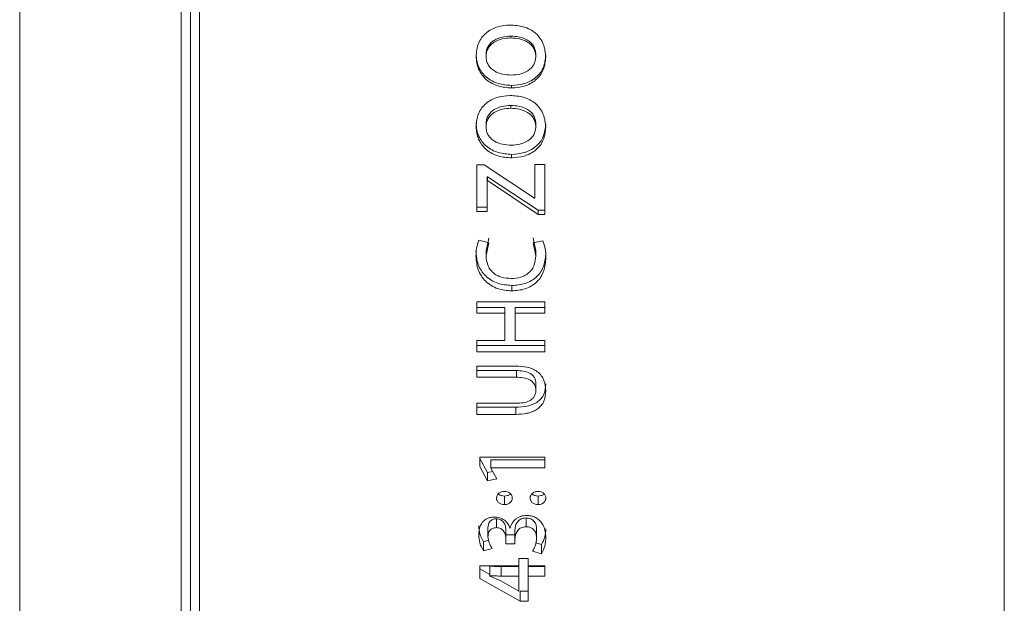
# Model space of a CAD drawing. Header units: millimetres. Extents: x 0 to 1118, y 0 to 864.
# Tile 58 of 256: x 356.6 to 370, y 203.44 to 211.39. Entities that reach past the tile are written whole.
import ezdxf

# ---------------------------------------------------------------- set-up
doc = ezdxf.new("R2010")
doc.units = ezdxf.units.MM

msp = doc.modelspace()

# ---------------------------------------------------------------- linework, layer by layer
at = {"color": 7, "linetype": 'Continuous', "lineweight": 15}
for p, q in [((356.5993, 230.2146), (356.5993, 195.4646)), ((358.7975, 230.2146), (358.7975, 195.4646)), ((359.0475, 230.2146), (359.0475, 195.4646)), ((369.9975, 230.2146), (369.9975, 195.4646)), ((358.9225, 230.0896), (358.9225, 195.5896)), ((363.2809, 211.1403), (363.2809, 211.1647)), ((362.945, 210.8875), (362.945, 210.9155)), ((363.6222, 210.8876), (363.6222, 210.9156)), ((363.2905, 210.4931), (363.2905, 210.4589)), ((363.2809, 210.1823), (363.2809, 210.2205)), ((362.945, 209.9313), (362.945, 209.9732)), ((363.6222, 209.9314), (363.6222, 209.9733)), ((363.2905, 209.5544), (363.2905, 209.5064)), ((363.7467, 209.4176), (363.6086, 209.4176)), ((363.6086, 209.4176), (363.6086, 208.9565)), ((363.7467, 209.4176), (363.7467, 208.7369)), ((362.9182, 209.411), (362.8207, 209.411)), ((362.8207, 209.411), (362.8207, 208.7781)), ((363.603, 208.9565), (362.9182, 209.411)), ((362.9589, 209.2492), (362.963, 209.2492)), ((362.9589, 209.2492), (362.9589, 209.1968)), ((362.9589, 209.1968), (362.9589, 208.7781)), ((362.9589, 209.1968), (362.963, 209.1968)), ((362.963, 209.2492), (362.963, 209.1968)), ((362.963, 209.2492), (363.6546, 208.7959)), ((362.963, 209.1968), (363.6546, 208.7369)), ((363.6086, 208.9565), (363.603, 208.9565)), ((362.8207, 208.8365), (362.9589, 208.8365)), ((362.8207, 208.7781), (362.9589, 208.7781)), ((363.6546, 208.7959), (363.6546, 208.7369)), ((363.6546, 208.7959), (363.7467, 208.7959)), ((363.6546, 208.7369), (363.7467, 208.7369)), ((362.9817, 208.3506), (362.8486, 208.3863)), ((362.9462, 208.243), (362.9817, 208.4152)), ((362.9462, 208.1759), (362.9817, 208.3506)), ((363.5869, 208.4164), (363.6212, 208.2417)), ((363.7187, 208.3784), (363.5869, 208.3519)), ((363.5869, 208.3519), (363.6212, 208.1746)), ((362.9462, 208.243), (362.9462, 208.1759)), ((363.6212, 208.2417), (363.6212, 208.1746)), ((363.2952, 207.7699), (363.2952, 207.6959)), ((363.7467, 207.549), (362.8207, 207.549)), ((362.8207, 207.549), (362.8207, 207.3934)), ((363.7467, 207.549), (363.7467, 207.3934)), ((362.8207, 207.4717), (363.2019, 207.4717)), ((363.2019, 207.4717), (363.2019, 207.3934)), ((363.3401, 207.4717), (363.7467, 207.4717)), ((363.3401, 207.4717), (363.3401, 207.3934)), ((362.8207, 207.3934), (363.2019, 207.3934)), ((363.2019, 207.3934), (363.2019, 207.0192)), ((363.3401, 207.3934), (363.3401, 207.0192)), ((363.3401, 207.3934), (363.7467, 207.3934)), ((363.2019, 207.0192), (362.8207, 207.0192)), ((362.8207, 207.0192), (362.8207, 206.8653)), ((363.7467, 207.0192), (363.3401, 207.0192)), ((363.7467, 207.0192), (363.7467, 206.8653)), ((362.8207, 206.9513), (363.7467, 206.9513)), ((362.8207, 206.8653), (363.7467, 206.8653)), ((363.3472, 206.6733), (362.8207, 206.6733)), ((362.8207, 206.6733), (362.8207, 206.5207)), ((362.8207, 206.6116), (363.3584, 206.6116)), ((363.3584, 206.6116), (363.3584, 206.5207)), ((362.8207, 206.5207), (363.3584, 206.5207)), ((363.6222, 206.4339), (363.6222, 206.3403)), ((363.3582, 206.1656), (362.8207, 206.1656)), ((362.8207, 206.1656), (362.8207, 206.0149)), ((362.8207, 206.1131), (363.3488, 206.1131)), ((363.3488, 206.1131), (363.3488, 206.0149)), ((362.8207, 206.0149), (363.3488, 206.0149)), ((363.7467, 205.4337), (362.8588, 205.4337)), ((362.8588, 205.4337), (362.8588, 205.3061)), ((362.8588, 205.4145), (362.9654, 205.2225)), ((363.0105, 205.395), (363.7467, 205.395)), ((363.0105, 205.395), (363.0105, 205.2863)), ((363.7467, 205.4337), (363.7467, 205.2863)), ((362.8588, 205.3061), (362.9654, 205.1113)), ((363.0105, 205.2863), (363.0105, 205.2838)), ((363.0105, 205.2863), (363.7467, 205.2863)), ((363.0924, 205.1371), (363.0105, 205.2838)), ((362.9654, 205.2225), (363.0368, 205.2368)), ((362.9654, 205.2225), (362.9654, 205.1113)), ((362.9654, 205.1113), (363.0924, 205.1371)), ((363.1954, 204.9025), (363.1954, 204.7866)), ((363.6528, 204.9025), (363.6528, 204.7866)), ((363.0864, 204.5934), (363.0864, 204.4731)), ((363.4906, 204.6048), (363.4906, 204.4845)), ((362.9716, 204.4706), (362.9716, 204.3484)), ((363.2746, 204.4664), (363.2719, 204.4664)), ((363.2154, 204.4411), (363.2154, 204.3184)), ((363.2154, 204.4411), (363.2156, 204.3762)), ((363.2156, 204.3762), (363.2156, 204.2526)), ((363.2156, 204.3762), (363.3391, 204.3762)), ((363.3391, 204.4433), (363.3391, 204.3207)), ((363.634, 204.4499), (363.634, 204.3274)), ((362.91, 204.2812), (362.9807, 204.3005)), ((362.91, 204.2812), (362.91, 204.1563)), ((362.91, 204.1563), (363.0297, 204.1895)), ((363.2154, 204.3184), (363.2156, 204.2526)), ((363.2156, 204.2526), (363.3391, 204.2526)), ((363.3391, 204.3207), (363.3391, 204.2526)), ((363.6235, 204.264), (363.7018, 204.2431)), ((363.7018, 204.2431), (363.7018, 204.1176)), ((363.5788, 204.151), (363.7018, 204.1176)), ((363.3925, 203.9523), (362.8588, 203.9523)), ((362.8588, 203.9523), (362.8588, 203.7801)), ((362.997, 203.8189), (362.997, 203.9487)), ((363.1511, 203.944), (363.3925, 203.944)), ((363.518, 204.0515), (363.3925, 204.0515)), ((363.3925, 204.0515), (363.3925, 203.9523)), ((363.3925, 203.8141), (363.3925, 203.944)), ((363.518, 204.0515), (363.518, 203.9523)), ((363.7467, 203.9523), (363.518, 203.9523)), ((363.518, 203.944), (363.7467, 203.944)), ((363.518, 203.8141), (363.518, 203.944)), ((363.7467, 203.9523), (363.7467, 203.8141)), ((362.8588, 203.9105), (362.997, 203.8343)), ((362.997, 203.8141), (362.997, 203.8189)), ((363.147, 203.7474), (362.997, 203.8141)), ((363.1511, 203.8141), (363.3925, 203.8141)), ((363.3925, 203.8141), (363.3925, 203.6074)), ((363.518, 203.8141), (363.518, 203.4718)), ((363.518, 203.8141), (363.7467, 203.8141)), ((362.8588, 203.7801), (363.4101, 203.4718)), ((363.3898, 203.6086), (363.147, 203.7474)), ((363.3925, 203.6074), (363.3898, 203.6086)), ((363.4101, 203.4718), (363.4101, 203.6066)), ((363.4101, 203.6066), (363.518, 203.6066)), ((363.4101, 203.4718), (363.518, 203.4718))]:
    msp.add_line(p, q, dxfattribs=at)
at = {"color": 9, "linetype": 'Continuous', "lineweight": 0}
msp.add_line((363.1511, 203.8141), (363.1511, 203.944), dxfattribs=at)
at = {"color": 7, "linetype": 'Continuous', "lineweight": 15}
for points, knots in [([(363.2742, 211.3158), (363.215, 211.3113), (363.0968, 211.3023), (362.963, 211.229), (362.882, 211.1431), (362.8235, 211.0391), (362.8148, 210.9506), (362.809, 210.8915)], [0, 0, 0, 0, 0.250173, 0.4996468, 0.6249625, 0.7501601, 1, 1, 1, 1]), ([(363.7582, 210.8781), (363.7524, 210.9394), (363.7435, 211.0316), (363.682, 211.139), (363.6202, 211.2067), (363.5437, 211.2589), (363.4289, 211.3049), (363.3358, 211.3115), (363.2742, 211.3158)], [0, 0, 0, 0, 0.2492929, 0.3744009, 0.4995655, 0.6218534, 0.7499287, 1, 1, 1, 1]), ([(362.945, 210.9155), (362.9467, 210.9347), (362.95, 210.9731), (362.972, 211.0273), (363.0078, 211.0738), (363.0711, 211.1199), (363.1633, 211.1577), (363.2417, 211.1624), (363.2809, 211.1647)], [0, 0, 0, 0, 0.12408611, 0.24822699, 0.3717761, 0.49785736, 0.74851078, 1, 1, 1, 1]), ([(363.2809, 211.1647), (363.3207, 211.1626), (363.3999, 211.1584), (363.4949, 211.1218), (363.5588, 211.075), (363.5955, 211.0282), (363.6133, 210.9831), (363.6207, 210.9448), (363.6217, 210.9254), (363.6222, 210.9156)], [0, 0, 0, 0, 0.25155227, 0.50204876, 0.63214589, 0.75165357, 0.87577969, 0.9378879, 1, 1, 1, 1]), ([(362.945, 210.8875), (362.9467, 210.9069), (362.95, 210.9458), (362.972, 211.0007), (363.0077, 211.048), (363.071, 211.0947), (363.1632, 211.1332), (363.2417, 211.1379), (363.2809, 211.1403)], [0, 0, 0, 0, 0.1251455, 0.25013341, 0.37410809, 0.50014736, 0.74989825, 1, 1, 1, 1]), ([(363.2809, 211.1403), (363.3207, 211.1382), (363.4, 211.1339), (363.495, 211.0967), (363.5589, 211.0492), (363.5956, 211.0017), (363.6133, 210.956), (363.6207, 210.9171), (363.6217, 210.8974), (363.6222, 210.8876)], [0, 0, 0, 0, 0.2501755, 0.4997518, 0.6298134, 0.7497339, 0.8747129, 0.9373413, 1, 1, 1, 1]), ([(362.8092, 210.9196), (362.8155, 210.8598), (362.8251, 210.7702), (362.8873, 210.6667), (362.9501, 210.6017), (363.0259, 210.5514), (363.1383, 210.5044), (363.2296, 210.4976), (363.2905, 210.4931)], [0, 0, 0, 0, 0.2474755, 0.3714665, 0.4971385, 0.6225994, 0.7483978, 1, 1, 1, 1]), ([(362.8092, 210.8915), (362.8155, 210.831), (362.8251, 210.7402), (362.8872, 210.6351), (362.95, 210.5691), (363.0258, 210.5181), (363.1382, 210.4703), (363.2296, 210.4635), (363.2905, 210.4589)], [0, 0, 0, 0, 0.2492722, 0.3736948, 0.4995692, 0.6247662, 0.7499982, 1, 1, 1, 1]), ([(363.2905, 210.4931), (363.3495, 210.4975), (363.4673, 210.5061), (363.6013, 210.5768), (363.6833, 210.6601), (363.7432, 210.7611), (363.7522, 210.8483), (363.7582, 210.9063)], [0, 0, 0, 0, 0.2518715, 0.5022078, 0.6279143, 0.7521273, 1, 1, 1, 1]), ([(363.2877, 210.6337), (363.2477, 210.6358), (363.1679, 210.6401), (363.0725, 210.6774), (363.0082, 210.725), (362.9717, 210.7728), (362.9497, 210.8281), (362.9466, 210.8677), (362.945, 210.8876)], [0, 0, 0, 0, 0.250184, 0.4998614, 0.6299623, 0.749827, 0.8748456, 1, 1, 1, 1]), ([(363.6222, 210.8876), (363.6207, 210.8681), (363.6176, 210.8291), (363.5959, 210.7739), (363.5602, 210.7267), (363.4979, 210.6788), (363.4054, 210.6406), (363.327, 210.636), (363.2877, 210.6337)], [0, 0, 0, 0, 0.12512633, 0.25014597, 0.3750995, 0.50021102, 0.74982204, 1, 1, 1, 1]), ([(363.2905, 210.4589), (363.3496, 210.4633), (363.4675, 210.4721), (363.6016, 210.544), (363.6834, 210.6284), (363.7432, 210.731), (363.7522, 210.8192), (363.7582, 210.8781)], [0, 0, 0, 0, 0.2502744, 0.4997547, 0.6256709, 0.7503158, 1, 1, 1, 1]), ([(363.2742, 210.3567), (363.215, 210.3522), (363.0968, 210.3432), (362.963, 210.2703), (362.882, 210.1851), (362.8235, 210.0819), (362.8148, 209.9939), (362.809, 209.9354)], [0, 0, 0, 0, 0.2501731, 0.499647, 0.624963, 0.7501603, 1, 1, 1, 1]), ([(363.7582, 209.922), (363.7524, 209.9829), (363.7435, 210.0744), (363.682, 210.181), (363.6202, 210.2482), (363.5437, 210.3001), (363.4289, 210.3458), (363.3358, 210.3523), (363.2742, 210.3567)], [0, 0, 0, 0, 0.2492927, 0.374401, 0.4995654, 0.6218533, 0.7499286, 1, 1, 1, 1]), ([(362.945, 209.9732), (362.9467, 209.9922), (362.95, 210.0303), (362.972, 210.084), (363.0078, 210.1303), (363.0711, 210.176), (363.1633, 210.2136), (363.2417, 210.2182), (363.2809, 210.2205)], [0, 0, 0, 0, 0.1240866, 0.248227, 0.3717764, 0.4978575, 0.7485109, 1, 1, 1, 1]), ([(363.2809, 210.2205), (363.3207, 210.2184), (363.3999, 210.2143), (363.4949, 210.1779), (363.5588, 210.1314), (363.5955, 210.085), (363.6133, 210.0402), (363.6207, 210.0022), (363.6217, 209.9829), (363.6222, 209.9733)], [0, 0, 0, 0, 0.2515523, 0.5020487, 0.6321459, 0.7516533, 0.8757796, 0.9378878, 1, 1, 1, 1]), ([(362.945, 209.9313), (362.9467, 209.9506), (362.95, 209.9892), (362.972, 210.0437), (363.0077, 210.0906), (363.071, 210.137), (363.1632, 210.1752), (363.2417, 210.1799), (363.2809, 210.1823)], [0, 0, 0, 0, 0.12514587, 0.2501337, 0.3741085, 0.50014749, 0.74989837, 1, 1, 1, 1]), ([(363.2809, 210.1823), (363.3207, 210.1802), (363.4, 210.1759), (363.495, 210.139), (363.5589, 210.0918), (363.5956, 210.0447), (363.6133, 209.9993), (363.6207, 209.9608), (363.6217, 209.9412), (363.6222, 209.9314)], [0, 0, 0, 0, 0.25017555, 0.49975204, 0.62981379, 0.74973421, 0.8747134, 0.93734164, 1, 1, 1, 1]), ([(362.8092, 209.9772), (362.8155, 209.9179), (362.8251, 209.829), (362.8873, 209.7264), (362.9501, 209.6619), (363.0259, 209.6121), (363.1383, 209.5655), (363.2296, 209.5588), (363.2905, 209.5544)], [0, 0, 0, 0, 0.2474753, 0.3714663, 0.4971383, 0.6225993, 0.7483979, 1, 1, 1, 1]), ([(363.2905, 209.5544), (363.3495, 209.5587), (363.4673, 209.5672), (363.6013, 209.6373), (363.6833, 209.7198), (363.7432, 209.82), (363.7522, 209.9064), (363.7582, 209.964)], [0, 0, 0, 0, 0.2518715, 0.5022078, 0.627914, 0.7521274, 1, 1, 1, 1]), ([(362.8092, 209.9354), (362.8155, 209.8753), (362.8251, 209.7853), (362.8872, 209.6811), (362.95, 209.6156), (363.0258, 209.5651), (363.1382, 209.5177), (363.2296, 209.5109), (363.2905, 209.5064)], [0, 0, 0, 0, 0.2492719, 0.3736944, 0.4995692, 0.6247661, 0.7499981, 1, 1, 1, 1]), ([(363.2877, 209.6796), (363.2477, 209.6818), (363.1679, 209.686), (363.0725, 209.7229), (363.0082, 209.7702), (362.9717, 209.8176), (362.9497, 209.8725), (362.9466, 209.9118), (362.945, 209.9314)], [0, 0, 0, 0, 0.2501839, 0.4998612, 0.6299621, 0.749827, 0.8748447, 1, 1, 1, 1]), ([(363.6222, 209.9314), (363.6207, 209.9121), (363.6176, 209.8735), (363.5959, 209.8187), (363.5602, 209.7719), (363.4979, 209.7244), (363.4054, 209.6865), (363.327, 209.6819), (363.2877, 209.6796)], [0, 0, 0, 0, 0.12512649, 0.25014647, 0.37509983, 0.50021127, 0.74982206, 1, 1, 1, 1]), ([(363.2905, 209.5064), (363.3496, 209.5108), (363.4675, 209.5195), (363.6016, 209.5908), (363.6834, 209.6744), (363.7432, 209.7761), (363.7522, 209.8637), (363.7582, 209.922)], [0, 0, 0, 0, 0.2502744, 0.4997546, 0.6256709, 0.7503153, 1, 1, 1, 1]), ([(362.8486, 208.3863), (362.836, 208.3512), (362.8106, 208.2808), (362.8089, 208.2064), (362.808, 208.1692)], [0, 0, 0, 0, 0.4993316, 1, 1, 1, 1]), ([(363.7594, 208.1482), (363.7586, 208.1875), (363.757, 208.2661), (363.7315, 208.341), (363.7187, 208.3784)], [0, 0, 0, 0, 0.5007012, 1, 1, 1, 1]), ([(362.808, 208.2364), (362.8133, 208.1745), (362.8214, 208.0813), (362.8786, 207.9697), (362.9381, 207.8965), (363.0139, 207.8377), (363.1319, 207.7831), (363.23, 207.7752), (363.2952, 207.7699)], [0, 0, 0, 0, 0.2479608, 0.3725664, 0.497531, 0.6219653, 0.7485431, 1, 1, 1, 1]), ([(363.2952, 207.7699), (363.3578, 207.7745), (363.4517, 207.7813), (363.565, 207.833), (363.6383, 207.8885), (363.6958, 207.9589), (363.7476, 208.0672), (363.7547, 208.1564), (363.7594, 208.2157)], [0, 0, 0, 0, 0.2514226, 0.3771195, 0.5024477, 0.6273263, 0.7518959, 1, 1, 1, 1]), ([(362.808, 208.1692), (362.8133, 208.1064), (362.8213, 208.012), (362.8785, 207.8987), (362.938, 207.8244), (363.0138, 207.7647), (363.1317, 207.7093), (363.23, 207.7013), (363.2952, 207.6959)], [0, 0, 0, 0, 0.2496594, 0.3748286, 0.500011, 0.6242809, 0.7502674, 1, 1, 1, 1]), ([(363.2871, 207.8646), (363.2426, 207.8676), (363.1758, 207.872), (363.0935, 207.9054), (363.039, 207.9427), (362.9965, 207.9923), (362.955, 208.0685), (362.9497, 208.133), (362.9462, 208.1759)], [0, 0, 0, 0, 0.2499967, 0.3751598, 0.5002429, 0.6253703, 0.7505214, 1, 1, 1, 1]), ([(363.6212, 208.1746), (363.6178, 208.1322), (363.6126, 208.0684), (363.5736, 207.9921), (363.5313, 207.9437), (363.4782, 207.9062), (363.3974, 207.872), (363.3311, 207.8675), (363.2871, 207.8646)], [0, 0, 0, 0, 0.2496635, 0.3759749, 0.4998679, 0.6230502, 0.7501551, 1, 1, 1, 1]), ([(363.2952, 207.6959), (363.3578, 207.7006), (363.4518, 207.7075), (363.5651, 207.76), (363.6384, 207.8163), (363.6959, 207.8878), (363.7476, 207.9977), (363.7547, 208.088), (363.7594, 208.1482)], [0, 0, 0, 0, 0.24968703, 0.37480694, 0.49992977, 0.62502655, 0.75018691, 1, 1, 1, 1]), ([(363.7582, 206.3352), (363.7545, 206.384), (363.7488, 206.4572), (363.6985, 206.5436), (363.6452, 206.5975), (363.5777, 206.6357), (363.4782, 206.6668), (363.3995, 206.6707), (363.3472, 206.6733)], [0, 0, 0, 0, 0.24935447, 0.37444813, 0.49945937, 0.62319119, 0.74971185, 1, 1, 1, 1]), ([(363.3584, 206.6116), (363.3893, 206.6104), (363.4511, 206.6081), (363.527, 206.5867), (363.5767, 206.5518), (363.6045, 206.5171), (363.6201, 206.4764), (363.6215, 206.4481), (363.6222, 206.4339)], [0, 0, 0, 0, 0.2518195, 0.5023406, 0.6290354, 0.7518952, 0.8759622, 1, 1, 1, 1]), ([(363.3584, 206.5207), (363.3893, 206.5195), (363.4511, 206.5172), (363.5271, 206.4953), (363.5768, 206.46), (363.6045, 206.4247), (363.6202, 206.3835), (363.6215, 206.3547), (363.6222, 206.3403)], [0, 0, 0, 0, 0.250427, 0.4999213, 0.6265981, 0.749908, 0.8748756, 1, 1, 1, 1]), ([(363.3488, 206.1131), (363.4, 206.1153), (363.4784, 206.1187), (363.5767, 206.146), (363.6442, 206.1802), (363.6973, 206.2292), (363.749, 206.3108), (363.7546, 206.3817), (363.7582, 206.4288)], [0, 0, 0, 0, 0.2519422, 0.3856837, 0.5033139, 0.6282375, 0.752713, 1, 1, 1, 1]), ([(363.3488, 206.0149), (363.4, 206.0171), (363.4785, 206.0206), (363.5768, 206.0483), (363.6443, 206.083), (363.6974, 206.1328), (363.7491, 206.2157), (363.7546, 206.2874), (363.7582, 206.3352)], [0, 0, 0, 0, 0.25037442, 0.38346286, 0.5007353, 0.6257641, 0.75080497, 1, 1, 1, 1]), ([(363.6222, 206.3403), (363.6215, 206.3261), (363.6199, 206.2978), (363.6029, 206.2575), (363.5741, 206.224), (363.5246, 206.1901), (363.4497, 206.1694), (363.3887, 206.1669), (363.3582, 206.1656)], [0, 0, 0, 0, 0.12506679, 0.24996349, 0.37494982, 0.49997955, 0.74954231, 1, 1, 1, 1]), ([(363.1954, 204.9659), (363.1816, 204.9648), (363.1607, 204.963), (363.1354, 204.9528), (363.1186, 204.9421), (363.1049, 204.9284), (363.0908, 204.907), (363.0889, 204.8886), (363.0875, 204.8763)], [0, 0, 0, 0, 0.250531, 0.3778628, 0.5011391, 0.6261749, 0.751088, 1, 1, 1, 1]), ([(363.0875, 204.8763), (363.088, 204.8702), (363.0888, 204.858), (363.0947, 204.8402), (363.1048, 204.8241), (363.1188, 204.8104), (363.1355, 204.7996), (363.1608, 204.7892), (363.1815, 204.7877), (363.1954, 204.7866)], [0, 0, 0, 0, 0.12518087, 0.25016434, 0.3745396, 0.50027134, 0.62477245, 0.75041389, 1, 1, 1, 1]), ([(363.1115, 204.934), (363.114, 204.9314), (363.1209, 204.9242), (363.1356, 204.9153), (363.1607, 204.905), (363.1815, 204.9035), (363.1954, 204.9025)], [0, 0, 0, 0, 0.1236061, 0.3411337, 0.5615589, 1, 1, 1, 1]), ([(363.302, 204.8762), (363.3006, 204.8885), (363.2986, 204.9069), (363.2853, 204.9285), (363.2716, 204.9424), (363.255, 204.9534), (363.2298, 204.9634), (363.2091, 204.9649), (363.1954, 204.9659)], [0, 0, 0, 0, 0.24948337, 0.37448111, 0.49976183, 0.62497827, 0.75019805, 1, 1, 1, 1]), ([(363.1954, 204.9025), (363.2091, 204.9034), (363.2298, 204.9049), (363.2546, 204.9153), (363.2692, 204.9243), (363.2761, 204.9316), (363.2786, 204.9343)], [0, 0, 0, 0, 0.43765884, 0.65620998, 0.8746379, 1, 1, 1, 1]), ([(363.1954, 204.7866), (363.2022, 204.7869), (363.2159, 204.7876), (363.236, 204.7918), (363.2547, 204.7995), (363.2713, 204.8105), (363.285, 204.8242), (363.2985, 204.8457), (363.3006, 204.864), (363.302, 204.8762)], [0, 0, 0, 0, 0.1252767, 0.25048, 0.3754719, 0.5006752, 0.6262192, 0.7507609, 1, 1, 1, 1]), ([(363.6528, 204.9659), (363.6459, 204.9655), (363.6322, 204.9646), (363.6119, 204.9605), (363.5928, 204.9531), (363.5759, 204.9424), (363.562, 204.9287), (363.5483, 204.9071), (363.5463, 204.8886), (363.545, 204.8763)], [0, 0, 0, 0, 0.1252313, 0.2504135, 0.3771522, 0.5005873, 0.6261059, 0.7507277, 1, 1, 1, 1]), ([(363.545, 204.8763), (363.5454, 204.8702), (363.5463, 204.858), (363.5522, 204.8402), (363.5623, 204.8241), (363.5762, 204.8104), (363.593, 204.7996), (363.6182, 204.7892), (363.639, 204.7877), (363.6528, 204.7866)], [0, 0, 0, 0, 0.1251788, 0.2501603, 0.3745335, 0.5002632, 0.6246894, 0.7503288, 1, 1, 1, 1]), ([(363.5687, 204.9343), (363.5713, 204.9316), (363.5783, 204.9242), (363.5931, 204.9153), (363.6182, 204.905), (363.639, 204.9035), (363.6528, 204.9025)], [0, 0, 0, 0, 0.1273467, 0.3439429, 0.5632801, 1, 1, 1, 1]), ([(363.7594, 204.8762), (363.758, 204.8884), (363.7558, 204.9068), (363.7427, 204.9285), (363.7289, 204.9422), (363.7123, 204.9531), (363.6872, 204.9633), (363.6665, 204.9649), (363.6528, 204.9659)], [0, 0, 0, 0, 0.2495842, 0.3747508, 0.4999086, 0.6250824, 0.7502806, 1, 1, 1, 1]), ([(363.6528, 204.9025), (363.6665, 204.9036), (363.6937, 204.9057), (363.722, 204.92), (363.7334, 204.9317), (363.7359, 204.9342)], [0, 0, 0, 0, 0.4391165, 0.8757283, 1, 1, 1, 1]), ([(363.6528, 204.7866), (363.6597, 204.787), (363.6733, 204.7876), (363.7, 204.7934), (363.724, 204.8063), (363.7424, 204.8242), (363.7556, 204.8458), (363.7579, 204.8641), (363.7594, 204.8762)], [0, 0, 0, 0, 0.1253722, 0.2506492, 0.4999225, 0.6251648, 0.7503561, 1, 1, 1, 1]), ([(363.058, 204.6168), (363.0499, 204.6166), (363.0338, 204.6163), (363.002, 204.6114), (362.9638, 204.5991), (362.9243, 204.5741), (362.8814, 204.5315), (362.8516, 204.4637), (362.8479, 204.4075), (362.8461, 204.3794)], [0, 0, 0, 0, 0.0626622, 0.1253254, 0.2503286, 0.3753475, 0.5004219, 0.7497139, 1, 1, 1, 1]), ([(362.9716, 204.4706), (362.9726, 204.4854), (362.9746, 204.5148), (362.9909, 204.5504), (363.0145, 204.5721), (363.0361, 204.5846), (363.0606, 204.5924), (363.0778, 204.5931), (363.0864, 204.5934)], [0, 0, 0, 0, 0.25014698, 0.49523468, 0.62324175, 0.74809636, 0.87419998, 1, 1, 1, 1]), ([(363.2719, 204.4664), (363.263, 204.4866), (363.2452, 204.527), (363.1978, 204.5781), (363.132, 204.6116), (363.0827, 204.6151), (363.058, 204.6168)], [0, 0, 0, 0, 0.2505959, 0.5004047, 0.75010506, 1, 1, 1, 1]), ([(363.0864, 204.5934), (363.0965, 204.5926), (363.1168, 204.5909), (363.1452, 204.5805), (363.1696, 204.5642), (363.1924, 204.5348), (363.2069, 204.5017), (363.2147, 204.4673), (363.2152, 204.4498), (363.2154, 204.4411)], [0, 0, 0, 0, 0.126205, 0.2518829, 0.3771028, 0.5019301, 0.7509037, 0.8754499, 1, 1, 1, 1]), ([(363.4974, 204.639), (363.4703, 204.6367), (363.4298, 204.6332), (363.3808, 204.6123), (363.338, 204.5833), (363.2953, 204.5354), (363.2815, 204.4894), (363.2746, 204.4664)], [0, 0, 0, 0, 0.24985111, 0.37472611, 0.50032136, 0.75006947, 1, 1, 1, 1]), ([(363.3391, 204.4433), (363.3407, 204.4626), (363.3439, 204.5014), (363.3678, 204.5464), (363.3962, 204.5766), (363.4343, 204.5985), (363.4681, 204.6023), (363.4906, 204.6048)], [0, 0, 0, 0, 0.2487519, 0.4980377, 0.623162, 0.7488252, 1, 1, 1, 1]), ([(363.4906, 204.6048), (363.5015, 204.6044), (363.523, 204.6037), (363.5538, 204.5933), (363.5804, 204.5774), (363.6101, 204.5499), (363.6298, 204.5053), (363.6326, 204.4684), (363.634, 204.4499)], [0, 0, 0, 0, 0.1266946, 0.2504949, 0.3810687, 0.5028759, 0.7511107, 1, 1, 1, 1]), ([(363.7594, 204.3345), (363.7572, 204.37), (363.7527, 204.4408), (363.716, 204.5263), (363.6645, 204.5821), (363.6157, 204.6149), (363.5584, 204.6355), (363.5177, 204.6379), (363.4974, 204.639)], [0, 0, 0, 0, 0.2503038, 0.4997707, 0.6249098, 0.7499222, 0.8749294, 1, 1, 1, 1]), ([(362.8461, 204.5012), (362.8484, 204.4625), (362.853, 204.3853), (362.891, 204.3159), (362.91, 204.2812)], [0, 0, 0, 0, 0.5002105, 1, 1, 1, 1]), ([(362.9716, 204.3484), (362.9726, 204.3635), (362.9746, 204.3932), (362.9909, 204.4293), (363.0145, 204.4514), (363.0361, 204.4641), (363.0606, 204.472), (363.0778, 204.4727), (363.0864, 204.4731)], [0, 0, 0, 0, 0.2516431, 0.4976779, 0.6256079, 0.7499729, 0.8752301, 1, 1, 1, 1]), ([(363.0864, 204.4731), (363.0965, 204.4722), (363.1168, 204.4704), (363.1453, 204.46), (363.1696, 204.4433), (363.1923, 204.4135), (363.2115, 204.3717), (363.2141, 204.3362), (363.2154, 204.3184)], [0, 0, 0, 0, 0.1251987, 0.2500976, 0.3749726, 0.4999591, 0.7499852, 1, 1, 1, 1]), ([(363.3391, 204.3207), (363.3394, 204.3305), (363.34, 204.3502), (363.3495, 204.3886), (363.3676, 204.4253), (363.3962, 204.456), (363.4342, 204.4781), (363.4681, 204.482), (363.4906, 204.4845)], [0, 0, 0, 0, 0.1254139, 0.2507347, 0.5007651, 0.625811, 0.7508953, 1, 1, 1, 1]), ([(363.4906, 204.4845), (363.5015, 204.4842), (363.523, 204.4835), (363.5538, 204.4729), (363.5805, 204.4567), (363.6101, 204.4288), (363.6298, 204.3836), (363.6326, 204.3462), (363.634, 204.3274)], [0, 0, 0, 0, 0.12565, 0.2486301, 0.3787056, 0.5004442, 0.7496421, 1, 1, 1, 1]), ([(363.7018, 204.2431), (363.7191, 204.277), (363.7538, 204.3449), (363.7576, 204.4196), (363.7594, 204.4569)], [0, 0, 0, 0, 0.4998046, 1, 1, 1, 1]), ([(362.8461, 204.3794), (362.8484, 204.3402), (362.8529, 204.262), (362.891, 204.1915), (362.91, 204.1563)], [0, 0, 0, 0, 0.5006527, 1, 1, 1, 1]), ([(363.0297, 204.1895), (363.0133, 204.2146), (362.981, 204.2639), (362.9747, 204.3206), (362.9716, 204.3484)], [0, 0, 0, 0, 0.509147, 1, 1, 1, 1]), ([(363.634, 204.3274), (363.631, 204.2965), (363.6252, 204.2345), (363.5942, 204.1788), (363.5788, 204.151)], [0, 0, 0, 0, 0.5000031, 1, 1, 1, 1]), ([(363.7018, 204.1176), (363.7191, 204.152), (363.7538, 204.221), (363.7576, 204.2967), (363.7594, 204.3345)], [0, 0, 0, 0, 0.499414, 1, 1, 1, 1]), ([(362.997, 203.9487), (363.0227, 203.9472), (363.074, 203.9443), (363.1254, 203.9441), (363.1511, 203.944)], [0, 0, 0, 0, 0.4999692, 1, 1, 1, 1]), ([(362.997, 203.8189), (363.0227, 203.8174), (363.074, 203.8145), (363.1254, 203.8142), (363.1511, 203.8141)], [0, 0, 0, 0, 0.49997978, 1, 1, 1, 1])]:
    msp.add_open_spline(points, degree=3, knots=knots, dxfattribs=at)

doc.saveas('drawing.dxf')
